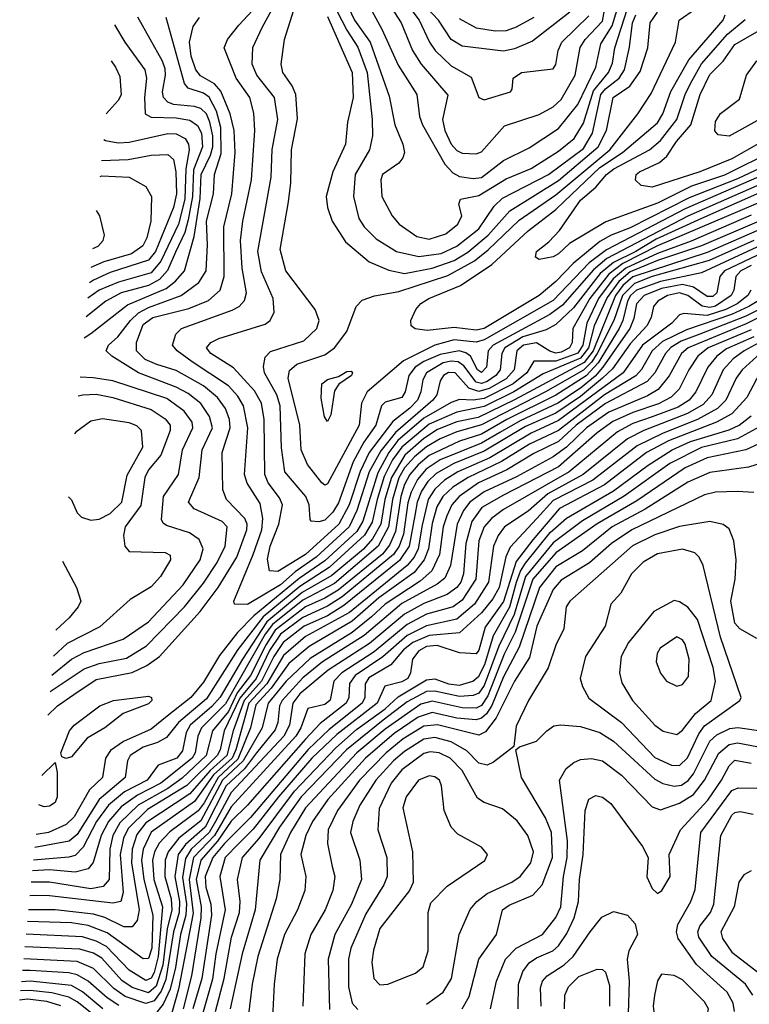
# Model space of a CAD drawing. Extents: x 997028 to 1115134, y 536408 to 618974.
# Tile 5 of 256: x 998807 to 1001458, y 547661 to 551237. Entities that reach past the tile are written whole.
import ezdxf

# ---------------------------------------------------------------- set-up
doc = ezdxf.new("R2010")
doc.units = 0

msp = doc.modelspace()

# ---------------------------------------------------------------- linework, layer by layer
at = {"layer": '0CON10XD'}
for points in [[(1000050.9, 551335), (1000122.8, 551202.8), (1000182.4, 551072.4), (1000250.3, 550965), (1000259.2, 550885), (1000270.5, 550855), (1000352.2, 550712.2), (1000380.8, 550680.8), (1000405, 550668), (1000455, 550660), (1000485, 550663.6), (1000564.6, 550725.4), (1000658, 550772), (1000765, 550842.4), (1000835, 550928.8), (1000899.8, 551065), (1000919.1, 551149.1), (1000959.7, 551215), (1000991, 551319)], [(1000175.6, 551345.6), (1000258.8, 551235), (1000295.7, 551155.7), (1000316.5, 551125), (1000375, 551069), (1000447.8, 551027.8), (1000474.6, 550955), (1000495, 550945.4), (1000590, 550975), (1000596.2, 550985), (1000600, 551025), (1000630, 551045), (1000745, 551058.6), (1000755, 551074), (1000763.8, 551125), (1000776.4, 551155), (1000875, 551250.9)], [(1000806, 551264), (1000670.6, 551159.4), (1000605, 551130.8), (1000565, 551122.2), (1000415, 551141.1), (1000374.2, 551165), (1000328.4, 551235), (1000245.2, 551325.2)], [(1001675, 550649.7), (1001125, 550415.5), (1000998.6, 550351.4), (1000947.2, 550312.8), (1000878.7, 550225), (1000817.4, 550115), (1000814.5, 550065), (1000804.4, 550045), (1000775, 550029.2), (1000755, 550026), (1000732.7, 550032.7), (1000685, 550063.3), (1000637.5, 550055), (1000613.1, 550035), (1000603.6, 549965), (1000575, 549933.2), (1000512.8, 549897.3), (1000475, 549886.2), (1000439.3, 549899.3), (1000389.3, 549955), (1000365, 549955.7), (1000346.7, 549945), (1000334.1, 549925), (1000322.1, 549875), (1000308.4, 549855), (1000171.8, 549738.2), (1000118.8, 549671.2), (1000076.9, 549595), (1000032.3, 549455), (1000003.8, 549395), (999884.2, 549285), (999808, 549232), (999755, 549184.5), (999635, 549113.2), (999586.7, 549115), (999584.4, 549125), (999654.9, 549295.1), (999686.9, 549385), (999690.4, 549425), (999680.3, 549480.3), (999633.5, 549553.5), (999623.2, 549585), (999635.5, 549755), (999620, 549835), (999599.8, 549869.8), (999565, 549907.4), (999433.8, 549995), (999379.2, 550035), (999361.4, 550055), (999374.3, 550095), (999394.4, 550115), (999578.3, 550181.7), (999604.2, 550195.8), (999623.2, 550216.8), (999630.5, 550245), (999614.9, 550334.9), (999609.4, 550435), (999617.5, 550505), (999649.3, 550655), (999661.1, 550835), (999658.1, 550898.1), (999642.7, 550955), (999593.2, 551025), (999549.4, 551135), (999562.3, 551165), (999602.5, 551217.5), (999684.9, 551305.1)], [(1001495, 550608.8), (1001285, 550515.5), (1001120, 550440), (1001045.3, 550395), (1000964.2, 550355.8), (1000915.6, 550315), (1000818.8, 550191.2), (1000755, 550130.3), (1000719.8, 550110.2), (1000635, 550085.2), (1000570.1, 550045), (1000558.5, 550025), (1000553, 549965), (1000536.8, 549945), (1000505, 549923.1), (1000485, 549916.2), (1000465, 549921.2), (1000420.3, 549980.3), (1000399.7, 549995), (1000375, 549997.4), (1000345, 549990.3), (1000285.5, 549955), (1000271.3, 549928.7), (1000264.9, 549885), (1000252.2, 549855), (1000225, 549826.1), (1000162.4, 549777.6), (1000076.9, 549665), (1000043.4, 549596.6), (1000003.8, 549475), (999967, 549405), (999845, 549295.1), (999745, 549233.5), (999715, 549235.6), (999707.5, 549277.5), (999716.6, 549325), (999748.3, 549405), (999761.3, 549475), (999750.8, 549500.8), (999710.2, 549555), (999697.6, 549585), (999694.9, 549784.9), (999685.9, 549845), (999659.6, 549889.6), (999583.2, 549973.2), (999501.5, 550025), (999485.4, 550045), (999501.8, 550065), (999530.8, 550079.2), (999698.3, 550131.7), (999716.7, 550145), (999730.8, 550175), (999727.4, 550225), (999685, 550321.1), (999672.1, 550395), (999720.7, 550665), (999724.6, 550765.4), (999745.2, 550875), (999732.2, 550955), (999668.4, 551035), (999651.9, 551075), (999654.1, 551135.9), (999688.3, 551208.3), (999731.5, 551288.5)], [(999992.4, 551302.4), (1000023.8, 551235), (1000080.6, 551155), (1000149.5, 550959.5), (1000169.6, 550855), (1000198.4, 550785), (1000204.5, 550755), (1000198.9, 550735), (1000184, 550716), (1000124.5, 550675), (1000119.6, 550655), (1000122.5, 550595), (1000160.4, 550525), (1000185.4, 550495), (1000250.2, 550450.2), (1000295, 550440.6), (1000355, 550459.4), (1000399.4, 550495), (1000413.8, 550525), (1000402.5, 550567.5), (1000408.8, 550585), (1000475, 550598.1), (1000575, 550659.2), (1000665, 550696.7), (1000765, 550759.7), (1000822, 550805), (1000855, 550861.8), (1000891.4, 550978.6), (1000946.2, 551045), (1000961.3, 551078.7), (1000969.7, 551135), (1001015, 551277.7)], [(1000146.9, 551296.9), (1000192.8, 551225), (1000234, 551125), (1000266.1, 551075), (1000362.5, 550962.5), (1000342.8, 550875), (1000351.7, 550835), (1000375, 550785.4), (1000395, 550761.9), (1000415, 550752.1), (1000465, 550749.3), (1000485, 550757.5), (1000568.7, 550851.3), (1000695, 550892.7), (1000745, 550921), (1000775, 550947.7), (1000825.2, 551035), (1000843.9, 551136.1), (1000862.2, 551165), (1000925, 551231.7), (1000940.9, 551319.1)], [(1000733.2, 550166.8), (1000526.9, 550055), (1000508.6, 550035), (1000502.5, 549975), (1000485, 549956.3), (1000470.8, 549965), (1000444.8, 550015), (1000427.5, 550027.5), (1000404, 550034), (1000335, 550021.2), (1000274.8, 549995.2), (1000243.9, 549975), (1000221.3, 549945), (1000207.8, 549885), (1000195, 549865.3), (1000135, 549847.6), (1000121.2, 549835), (1000100.6, 549765), (1000056.8, 549703.2), (1000018.5, 549631.5), (999965, 549482.7), (999945, 549448.8), (999915, 549419.3), (999894.1, 549414.1), (999866, 549416), (999861.7, 549421.7), (999858, 549475), (999846.5, 549505), (999770.2, 549595), (999758, 549682), (999753, 549835), (999740.8, 549875), (999695.7, 549955), (999692.4, 549977.6), (999698.6, 550011.4), (999717.6, 550032.4), (999839.7, 550070.3), (999886.2, 550115), (999895.4, 550145), (999880.5, 550185), (999773.4, 550325), (999752.8, 550402.8), (999783.9, 550575), (999792, 550645), (999794.4, 550765), (999816.8, 550876.8), (999810.2, 550965), (999796.4, 550996.4), (999762.9, 551045), (999756.6, 551075), (999768.6, 551165), (999802.4, 551272.4)], [(1000315.3, 550054.7), (1000201.3, 549998.7), (1000069.6, 549885), (1000048.8, 549845), (1000039.8, 549765), (999925, 549550.9), (999915, 549547.1), (999905, 549554.6), (999852.1, 549622.1), (999829.4, 549675), (999824.2, 549765), (999782.3, 549935), (999787.2, 549962.8), (999813.8, 549986.2), (999915, 550020.5), (999951.2, 550045), (999995.8, 550105), (1000028.9, 550195), (1000051.1, 550218.9), (1000095.9, 550234.1), (1000185, 550250.2), (1000362.1, 550307.9), (1000459.2, 550360.8), (1000509.3, 550400.7), (1000621.6, 550508.4), (1000755, 550601.1), (1000951.1, 550765), (1001052.6, 550895), (1001101.2, 550968.8), (1001189.5, 551155), (1001203.1, 551235), (1001263, 551277)], [(999925, 551248), (1000014.8, 551045), (1000018.5, 550955), (999997.4, 550865), (999990.5, 550785), (999944.8, 550685), (999920.6, 550595), (999925.3, 550555), (999941.6, 550505), (999990.6, 550430.6), (1000077.2, 550357.2), (1000147.7, 550327.7), (1000205, 550314.8), (1000305, 550335.1), (1000385, 550362.2), (1000435, 550392.2), (1000508.7, 550455), (1000587.5, 550542.5), (1000765, 550652.5), (1000909.2, 550775), (1000939.5, 550835), (1000963.6, 550955), (1001024.1, 550995.9), (1001061.2, 551048.8), (1001089.8, 551135), (1001097.5, 551225), (1001125, 551264.4)], [(999959.7, 551269.7), (999995, 551198.5), (1000035, 551137.7), (1000069.8, 551045), (1000088, 550875), (1000088.7, 550815), (1000077.4, 550765), (1000025.6, 550675), (1000019.8, 550595), (1000038.6, 550515), (1000058.4, 550485), (1000101.8, 550441.8), (1000175.4, 550395.4), (1000257.6, 550377.6), (1000338.5, 550388.5), (1000395, 550414.3), (1000475, 550478.1), (1000530.7, 550559.3), (1000561.1, 550588.9), (1000728.5, 550675), (1000855, 550768.9), (1000888.3, 550825), (1000918.3, 550965), (1000935, 550985.8), (1000984.8, 551025.2), (1001004.6, 551055), (1001023, 551137), (1001034.1, 551225), (1001045.7, 551255)], [(1001755, 550819.4), (1001415, 550658.7), (1001239.7, 550590.3), (1001025, 550480.6), (1000955.9, 550454.1), (1000915, 550431), (1000817.9, 550352.1), (1000755, 550286.6), (1000693.9, 550235), (1000495, 550115.9), (1000465, 550109.3), (1000385, 550119.2), (1000288, 550108), (1000244.1, 550114.1), (1000229.2, 550125), (1000227.8, 550145), (1000246.1, 550185), (1000265, 550206.6), (1000293.5, 550225), (1000408.7, 550271.3), (1000522.1, 550347.9), (1000655, 550470.7), (1000755, 550547.2), (1000785, 550577.3), (1000915, 550700.1), (1000997.3, 550755), (1001125, 550863), (1001143.9, 550895), (1001173.5, 550976.5), (1001238.9, 551091.1), (1001362.7, 551235), (1001371, 551255)], [(1001044.6, 550654.6), (1001047.3, 550675), (1001059.6, 550685), (1001131.8, 550718.1), (1001158.9, 550741.1), (1001193.5, 550795), (1001245.2, 550855), (1001279.1, 550965), (1001315, 551038.3), (1001363.2, 551086.8), (1001405, 551147.2), (1001485, 551193.4), (1001685, 551273.2)], [(998908.7, 548710.9), (998944.2, 548745), (999003.2, 548786.8), (999085, 548840.7), (999215, 548866), (999268.7, 548891.3), (999315.1, 548924.9), (999462.7, 549087.3), (999527.7, 549175), (999595.7, 549285), (999631.9, 549385), (999633.1, 549405), (999625.4, 549425.4), (999558.2, 549495), (999545, 549530), (999542.8, 549665), (999572, 549755), (999569.2, 549785), (999554.8, 549825), (999525.6, 549865), (999475, 549907.3), (999375, 549963.2), (999305, 549984.5), (999262.9, 550002.9), (999231.5, 550035), (999230.6, 550065), (999255, 550129.6), (999290, 550155), (999421.3, 550188.7), (999492.2, 550217.8), (999534.7, 550255), (999549.8, 550305), (999548.2, 550485), (999577.7, 550605), (999589.5, 550755), (999585.9, 550835), (999571.2, 550895), (999537.8, 550977.8), (999514.1, 551004.1), (999463.3, 551033.3), (999446.7, 551055), (999430.1, 551105), (999424.3, 551155), (999437.3, 551212.7), (999460.4, 551245)], [(998917.2, 548797.1), (999040.7, 548879.3), (999095, 548899.6), (999195, 548918.1), (999267.4, 548962.6), (999405.5, 549105), (999475, 549190.9), (999524.7, 549265.3), (999553.7, 549325), (999560.5, 549395), (999542.3, 549415), (999440.4, 549460.4), (999420.3, 549485), (999459.4, 549575), (999470, 549675), (999507.2, 549755), (999496.3, 549796.3), (999465, 549843.8), (999419.3, 549879.3), (999375, 549902.9), (999238.8, 549955), (999141.8, 550015), (999120.4, 550035), (999129.6, 550055), (999163.1, 550085), (999208.7, 550145), (999237.8, 550172.2), (999275, 550191.7), (999393.5, 550235), (999457.3, 550282.7), (999484.8, 550325), (999488.9, 550418.9), (999485.7, 550505), (999511.2, 550605), (999514.8, 550675), (999539, 550751), (999537.2, 550845), (999521.9, 550905), (999495.1, 550955.1), (999475, 550969.9), (999418.5, 550988.5), (999405, 551005.6), (999338.6, 551245)], [(999040.4, 550081.8), (999065, 550097.1), (999198.6, 550201.4), (999339.1, 550260.9), (999372.6, 550287.4), (999405.2, 550325), (999440.1, 550449.9), (999462.1, 550587.9), (999465.6, 550675), (999499.6, 550745), (999507.9, 550775), (999508.1, 550815), (999498.2, 550865), (999485, 550895.2), (999465.1, 550915.1), (999442.3, 550922.3), (999365, 550928.8), (999345, 550937.7), (999329.2, 550955), (999325.4, 550975), (999336.8, 551035), (999335, 551058.6), (999325, 551086.7), (999236, 551246)], [(999150.9, 551218.8), (999188.8, 551155), (999261.4, 551055), (999267, 551025), (999260.2, 550955), (999262.2, 550895), (999285, 550882.5), (999375, 550880.1), (999425, 550871.6), (999452.6, 550852.6), (999467.6, 550825), (999471.5, 550775), (999438.8, 550691.2), (999434.2, 550595), (999419.4, 550510.6), (999406.4, 550463.6), (999372.7, 550392.7), (999344.3, 550325.7), (999315, 550293.7), (999275, 550271.7), (999175.4, 550244.6), (999120.2, 550215), (999048, 550158.3)], [(1000675.3, 551244.7), (1000610.7, 551209.3), (1000575, 551197), (1000535, 551195.2), (1000466.4, 551206.4), (1000405, 551240.2)], [(1001367.4, 550672.6), (1001247.6, 550632.4), (1001125, 550571.2), (1000937.2, 550502.8), (1000805, 550423.8), (1000765, 550386.8), (1000745, 550376.2), (1000695, 550366), (1000681.2, 550375), (1000684.4, 550395), (1000729.3, 550430.7), (1000768, 550472), (1000845, 550582), (1000900.6, 550629.4), (1000939.7, 550675), (1000966, 550695), (1001095.5, 550764.5), (1001135, 550797.7), (1001194.5, 550875), (1001224.9, 550965), (1001245, 551005.8), (1001285, 551077.2), (1001378.8, 551185), (1001442.7, 551237.3)], [(999138.6, 551087.5), (999154.7, 551065), (999170.9, 551030.9), (999175.9, 550964.1), (999165, 550943.4), (999120.6, 550895.2)], [(1001520.5, 550889.5), (1001385, 550814.5), (1001345, 550818.8), (1001332.9, 550832.9), (1001335, 550866.7), (1001354, 550896), (1001422.2, 550947.8), (1001448.5, 551035), (1001485, 551087.3)], [(1002855, 550925.6), (1002595, 550943.7), (1002515, 550940.6), (1002375, 550915.5), (1002132.4, 550902.4), (1002055, 550911.4), (1001945.3, 550945.3), (1001845, 550941.7), (1001748.2, 550911.8), (1001492.3, 550787.7), (1001395, 550731.2), (1001278.8, 550685), (1001105, 550629.3), (1001065.4, 550635.4), (1001044.6, 550654.6)], [(1002855, 550892.7), (1002615, 550907.8), (1002515, 550904), (1002375, 550875.9), (1002235, 550875.9), (1002065.5, 550865.5), (1002035, 550869.5), (1001955, 550903.1), (1001885, 550903), (1001825, 550889.1), (1001728.9, 550851.1), (1001367.4, 550672.6)], [(999111.8, 550802.3), (999118.1, 550798.1), (999165, 550789.3), (999205, 550792.5), (999345, 550824.2), (999375, 550822.5), (999407.6, 550805), (999419.5, 550785), (999422, 550765), (999410.7, 550695), (999406.6, 550585), (999383.5, 550495), (999319.6, 550360.4), (999285, 550317.7), (999165.7, 550284.3), (999095.4, 550254.6), (999054.7, 550225.9)], [(1002868.1, 550738.1), (1002818.3, 550808.3), (1002788.9, 550828.9), (1002745, 550837.3), (1002635, 550839.7), (1002515, 550833.6), (1002385, 550800.7), (1002205, 550809.4), (1002042.1, 550792.1), (1001955, 550815.3), (1001895, 550817.3), (1001835, 550807.5), (1001751.6, 550778.4), (1001225, 550550.4), (1000938.6, 550401.4), (1000875.6, 550354.4), (1000745, 550217.1), (1000495, 550074.1), (1000465, 550066.5), (1000385, 550074.1), (1000315.3, 550054.7)], [(1002827.1, 550727.1), (1002790.9, 550785), (1002775, 550796.4), (1002745, 550804.5), (1002525, 550801.5), (1002385, 550765.8), (1002205, 550777.5), (1002035, 550759), (1001925, 550771.3), (1001845, 550768.1), (1001755, 550742.7), (1001485, 550633.2), (1001235, 550523.5), (1000940.5, 550369.5), (1000891.5, 550328.5), (1000779.7, 550200.3), (1000733.2, 550166.8)], [(999104.3, 550726), (999201.1, 550728.9), (999285, 550745.2), (999345, 550747.6), (999365, 550728.9), (999374.2, 550684.2), (999375.9, 550605), (999365.3, 550555), (999300.2, 550395), (999275, 550363.5), (999135, 550318.4), (999075, 550291.1), (999060.2, 550281.6)], [(999098.5, 550668), (999105, 550669.5), (999205, 550664.7), (999265, 550630.9), (999285.3, 550595), (999283, 550505), (999268.3, 550445), (999254.5, 550415.5), (999213, 550387), (999112.6, 550357.4), (999065.7, 550336.9)], [(999072.6, 550406.3), (999091.4, 550415), (999110, 550435), (999114.3, 550455), (999098, 550525), (999086.3, 550544.2)], [(1001485, 550501.8), (1001285, 550415.6), (1001125, 550362.2), (1001025, 550321.7), (1000983.7, 550286.3), (1000941.5, 550228.5), (1000894.8, 550125), (1000873.9, 550045), (1000845, 550007.7), (1000709.6, 549950.4), (1000602.7, 549885), (1000495, 549832.2), (1000395, 549812.1), (1000295, 549767.9), (1000195, 549684.1), (1000161.9, 549638.1), (1000131.7, 549578.3), (1000105.2, 549495), (1000087.6, 549412.4), (1000059.9, 549365), (999931.8, 549248.2), (999825, 549178.6), (999691.8, 549068.2), (999599.7, 548950.3), (999485, 548770.6), (999383.4, 548685), (999339.7, 548630.3), (999307.3, 548612.7), (999255, 548594.9), (999208.6, 548565), (999198.3, 548545), (999190.4, 548485), (999095.1, 548404.9), (999015, 548278.4), (998986.7, 548253.3), (998861.3, 548231)], [(1001465, 550526.6), (1001247, 550433), (1001125, 550388.5), (1001009.2, 550335), (1000963.5, 550296.5), (1000910.2, 550225), (1000867.7, 550135), (1000853.5, 550055), (1000835, 550026.4), (1000755, 549996.5), (1000675, 549997.5), (1000649.4, 549955), (1000600.5, 549915), (1000495, 549861.6), (1000455.2, 549855.2), (1000405, 549857.5), (1000375, 549846.6), (1000275, 549789.9), (1000181.4, 549708.6), (1000147.7, 549665), (1000108, 549592), (1000054, 549416), (1000031.4, 549378.6), (999915, 549272.1), (999822.7, 549207.3), (999657.5, 549072.5), (999597.8, 549012.2), (999532.2, 548927.8), (999475, 548830.9), (999428.8, 548775), (999342.7, 548707.3), (999285, 548660.6), (999183.7, 548616.3), (999136.8, 548583.2), (999118.1, 548555), (999107.7, 548485), (999059.9, 548440.1), (999005, 548341.7), (998975.6, 548314.4), (998911.4, 548285), (998865.9, 548277.7)], [(1001485, 550470.1), (1001305, 550391), (1001035, 550303), (1000998.7, 550271.3), (1000972, 550235), (1000890.2, 550035), (1000857.4, 549992.6), (1000605, 549856.8), (1000472.6, 549792.6), (1000395, 549776.8), (1000325, 549748.4), (1000275, 549716.4), (1000205.7, 549655), (1000157.9, 549575), (1000133.7, 549495), (1000118.9, 549405), (1000088.8, 549351.2), (1000055.5, 549314.5), (999941.3, 549218.7), (999833.6, 549156.4), (999705, 549050), (999616.2, 548915), (999535, 548776.4), (999505, 548742.8), (999426.6, 548675), (999411.7, 548648.3), (999406.2, 548623.8), (999398.7, 548581.3), (999377.9, 548555), (999310.2, 548529.8), (999270, 548475), (999187.6, 548432.4), (999129.7, 548385), (999085.7, 548325), (999037.5, 548232.5), (999007.7, 548202.3), (998985, 548195.4), (998856.7, 548185.2)], [(1001475, 550435.4), (1001312.6, 550362.6), (1001105.7, 550304.3), (1001041, 550279), (1000997.9, 550235), (1000965.6, 550145), (1000905.6, 550025), (1000885, 549993.4), (1000855, 549964.4), (1000717, 549885), (1000485, 549765.4), (1000395, 549740.6), (1000334.7, 549715.3), (1000285, 549686.1), (1000241, 549649), (1000205, 549609.9), (1000185, 549573.8), (1000161.1, 549495), (1000146.7, 549395), (1000109.3, 549325), (999950.2, 549189.8), (999835, 549128.8), (999725, 549040.8), (999698.5, 549005), (999555, 548752.4), (999467, 548665), (999453.7, 548635), (999444.9, 548575), (999433, 548555), (999320.1, 548465), (999235, 548420.9), (999175, 548378.9), (999128.9, 548325), (999103, 548275), (999073.7, 548176.3), (999055, 548152.9), (999008.3, 548141.7), (998915, 548150.1), (998852.9, 548146.7)], [(1001485, 550410.5), (1001285, 550317.6), (1001135, 550286.4), (1001048.3, 550255), (1001026.4, 550235), (1001015.8, 550215), (1000998.9, 550145), (1000984.7, 550115), (1000908.7, 549991.3), (1000865, 549944), (1000755, 549873), (1000576.9, 549785), (1000485, 549732.4), (1000405, 549706), (1000295, 549653.9), (1000255, 549620.6), (1000224.2, 549585), (1000205, 549549), (1000191.4, 549505), (1000171.9, 549378.1), (1000150.8, 549329.2), (1000125, 549296.2), (999964.5, 549165.5), (999915, 549135.7), (999845, 549104.8), (999735, 549019.5), (999702.1, 548967.9), (999645.5, 548855), (999597.5, 548792.5), (999565, 548725.3), (999506.7, 548655), (999483.8, 548565), (999397.5, 548482.5), (999345, 548444.9), (999237.1, 548385), (999170.2, 548320.2), (999145.3, 548275), (999134.3, 548225), (999131.6, 548115), (999110.4, 548089.6), (999065, 548081.2), (998915.1, 548105.1), (998848.8, 548105.1)], [(1001508.6, 550391.4), (1001367.5, 550325), (1001350.9, 550305), (1001340.6, 550245), (1001325, 550231.4), (1001305, 550231.2), (1001255.9, 550265.9), (1001214.8, 550274.8), (1001139.2, 550260.8), (1001076.3, 550235), (1001047.9, 550205), (1001038.2, 550151.8), (1001023.5, 550115), (1000926.3, 549975), (1000897.4, 549942.6), (1000845, 549898.6), (1000761.9, 549845), (1000625, 549780.2), (1000551.9, 549738.1), (1000485, 549698.6), (1000335, 549639.1), (1000283.9, 549605), (1000252.2, 549567.8), (1000228.8, 549521.2), (1000217.1, 549482.9), (1000200.9, 549369.1), (1000185.6, 549325), (1000165.1, 549295), (999979, 549141), (999925, 549107.7), (999835, 549066), (999754.4, 549005), (999715, 548946), (999666.2, 548845), (999607.2, 548772.8), (999550, 548655), (999535.7, 548585.7), (999523.9, 548565), (999413.5, 548456.5), (999270.6, 548369.4), (999200.5, 548299.5), (999184.3, 548265), (999172.1, 548205), (999182.8, 548067.2), (999174.4, 548035), (999145, 548029), (998915, 548055.4), (998855, 548056.6), (998843.9, 548055.4)], [(1001464.3, 550344.3), (1001427.3, 550325), (1001408.8, 550305), (1001402.4, 550255), (1001392.2, 550235), (1001335, 550196.8), (1001315, 550192.1), (1001286.5, 550196.5), (1001235, 550235.3), (1001205, 550245.6), (1001160.3, 550235), (1001125.2, 550215), (1001109.6, 550195), (1001101.5, 550155), (1001085.8, 550125), (1001025, 550060.3), (1000960.6, 549969.4), (1000925, 549935), (1000845, 549868.3), (1000755, 549808.5), (1000645, 549759.3), (1000495, 549669.8), (1000384.7, 549625.3), (1000320.5, 549589.5), (1000289.6, 549560.4), (1000266.8, 549525), (1000250.8, 549485), (1000242.9, 549437.1), (1000222.1, 549325), (1000187.1, 549272.9), (999985, 549109.1), (999925, 549072.6), (999840.6, 549035), (999764.7, 548975), (999730.1, 548925), (999685.1, 548835), (999622.8, 548765), (999582.7, 548655), (999559.3, 548565), (999499.1, 548510.9), (999425, 548425.5), (999265, 548320), (999232.4, 548277.6), (999215.3, 548225), (999212.6, 548175), (999241, 548005), (999233.8, 547966.2), (999215, 547942.6), (999185, 547942.3), (999116.6, 547976.6), (999075, 547988.8), (998935.9, 548004.1), (998838.9, 548004.5)], [(1001555.5, 550254.5), (1001456.7, 550195), (1001393.4, 550166.6), (1001229.4, 550110.6), (1001142.2, 550067.8), (1001105.1, 550035), (1001066.2, 549966.2), (1001046, 549944), (1000931.4, 549875), (1000764.5, 549745.5), (1000659.1, 549695), (1000557.6, 549632.4), (1000436.3, 549575), (1000380.6, 549539.4), (1000344.3, 549505), (1000322, 549468), (1000305, 549407.5), (1000292.7, 549315), (1000276.7, 549275), (1000239.9, 549230.1), (1000176.3, 549183.7), (1000112.3, 549137.7), (1000015, 549052.3), (999858.9, 548961.1), (999785, 548898.9), (999720.5, 548809.5), (999665, 548749.5), (999645.5, 548665), (999598.8, 548551.2), (999527.3, 548485), (999477.1, 548392.9), (999455, 548364.2), (999351.7, 548288.3), (999313.7, 548246.3), (999296.3, 548215), (999289.8, 548185), (999294.5, 548115), (999325.1, 548015), (999316.1, 547903.9), (999310, 547835), (999295, 547776.5), (999285, 547756.8), (999265, 547748.3), (999205, 547785.5), (999121.5, 547871.5), (999085, 547891.1), (999035, 547906.3), (998830.2, 547916.2)], [(1001463.6, 550255), (1001453, 550235), (1001414.3, 550205.6), (1001373.3, 550185), (1001305, 550162.8), (1001220.1, 550169.9), (1001205, 550165.6), (1001176.7, 550135), (1001069.9, 550055), (1000999.9, 549955), (1000765, 549781.7), (1000665, 549735.3), (1000515, 549646), (1000399.4, 549595), (1000350, 549565), (1000315, 549532.4), (1000290.9, 549495), (1000269, 549401), (1000254.5, 549315), (1000240, 549285), (1000214.9, 549255.1), (1000005, 549084.5), (999845, 548996.8), (999765, 548928.6), (999704.2, 548825.8), (999639.2, 548755), (999592.5, 548585), (999578.2, 548555), (999511.1, 548495), (999442.4, 548397.6), (999285, 548286.4), (999255.7, 548225), (999249.4, 548185), (999257.4, 548115), (999290.8, 547985), (999286.9, 547865), (999275, 547827.9), (999255, 547826.7), (999125, 547920.5), (999055, 547947.4), (998995, 547957.1), (998834.7, 547961.9)], [(1001575, 550225.6), (1001445, 550160.7), (1001278.4, 550095), (1001210.9, 550069.1), (1001173.4, 550046.6), (1001153.4, 550025), (1001115.3, 549954.7), (1001086.7, 549923.3), (1000935, 549842.9), (1000828.7, 549765), (1000765, 549705.7), (1000675, 549662.1), (1000577.3, 549602.7), (1000474, 549555), (1000403.9, 549506.1), (1000376.5, 549475), (1000358.3, 549435), (1000346.1, 549395), (1000331.8, 549295), (1000303.9, 549236.1), (1000262.1, 549197.9), (1000135.1, 549115), (1000085, 549068.8), (1000015, 549011.8), (999862.2, 548917.8), (999775, 548835.1), (999709.8, 548755), (999688.1, 548665), (999618.7, 548545), (999543.7, 548475), (999465, 548327.9), (999385.3, 548264.7), (999346.5, 548215), (999335.8, 548185), (999333.9, 548125), (999356.7, 548045), (999359.7, 548005), (999342.9, 547935), (999326.7, 547803.3), (999302.3, 547727.7), (999275, 547703), (999215, 547721.9), (999178.2, 547748.2), (999105, 547829.4), (999075, 547847.1), (999025, 547861.7), (998825.6, 547870.1)], [(1001565, 550191.5), (1001447, 550133), (1001235.5, 550045), (1001212.3, 550025), (1001166.9, 549943.1), (1001126.5, 549893.5), (1001088.4, 549871.6), (1000948, 549812), (1000866.3, 549755), (1000793.2, 549685), (1000745, 549649.8), (1000612.5, 549577.5), (1000495, 549522.4), (1000442.2, 549485), (1000419.3, 549455), (1000396.1, 549405), (1000371.7, 549255), (1000351.3, 549208.7), (1000323.3, 549186.7), (1000195, 549116.6), (1000058.7, 549001.3), (999907.3, 548905), (999835, 548846.9), (999760.5, 548765), (999751.3, 548745), (999744.2, 548685), (999735, 548657.7), (999667.8, 548575), (999623.3, 548516.7), (999557.1, 548455), (999481.2, 548305), (999408.7, 548241.3), (999382.2, 548205), (999370.2, 548125), (999387.8, 548035), (999386.5, 547995), (999365.5, 547924.5), (999338.1, 547751.9), (999321.3, 547708.7), (999295, 547673.6), (999265, 547663.9), (999190.1, 547690.1), (999149.3, 547719.3), (999075, 547791.7), (999015, 547816.8), (998821.3, 547826.2)], [(1001465, 550111.3), (1001309.1, 550045), (1001271.2, 550015), (1001237.9, 549965), (1001202.7, 549895), (1001174, 549866), (1001128.5, 549841.5), (1001035, 549811.1), (1000962.3, 549777.7), (1000905, 549736.7), (1000765, 549612.8), (1000565, 549510.2), (1000486, 549465), (1000450.1, 549415), (1000428.2, 549335), (1000419.5, 549225), (1000409.2, 549195), (1000395, 549175.6), (1000360, 549150), (1000275, 549117.1), (1000205, 549078.1), (1000077.9, 548972.1), (999927.7, 548875), (999825, 548788.4), (999799.7, 548755), (999787.1, 548675), (999766.8, 548635), (999575, 548430.8), (999517.7, 548325), (999494.9, 548285), (999429.5, 548225), (999408.7, 548191.3), (999398.2, 548121.8), (999413.3, 548026.7), (999410.6, 547985), (999390.7, 547915), (999372.4, 547795), (999353.1, 547716.9), (999328.1, 547661.9), (999295, 547620.3)], [(1001585.9, 550114.1), (1001439.4, 550035), (1001399.3, 550005), (1001362.7, 549965), (1001321.4, 549875), (1001290.2, 549839.8), (1001233.3, 549806.7), (1001074.8, 549745.2), (1001016, 549715), (1000854.3, 549585.7), (1000726.5, 549515), (1000655, 549452.6), (1000568.7, 549395), (1000546, 549364), (1000528.4, 549325), (1000510.6, 549195), (1000459.4, 549115), (1000395, 549060.1), (1000285, 549035.3), (1000215, 549000.9), (1000126.7, 548923.3), (1000025.8, 548855), (1000005, 548826.4), (1000002.4, 548775), (999992.9, 548755), (999898.7, 548681.3), (999845, 548623.7), (999635, 548384), (999575, 548325.9), (999526, 548254), (999464.3, 548185), (999448.4, 548115), (999465.5, 548015), (999464.6, 547975), (999431.3, 547765), (999401.1, 547645)], [(1001475, 550084.8), (1001375, 550041.8), (1001340, 550015), (1001307, 549975), (1001263.5, 549885), (1001239.1, 549855), (1001199.8, 549830.2), (1001104.9, 549795.1), (1001035, 549770.7), (1000979.4, 549740.6), (1000803.9, 549595), (1000565, 549457.8), (1000521.6, 549425), (1000494.5, 549395), (1000475.7, 549345), (1000464.1, 549205), (1000415, 549129.2), (1000382.4, 549105), (1000285, 549077.9), (1000215, 549040.7), (1000095, 548941.7), (999977, 548865), (999948.5, 548835), (999935, 548765.5), (999915, 548750.7), (999854.1, 548735.9), (999828.1, 548665), (999809.9, 548635), (999575, 548378.1), (999514.1, 548275), (999438.6, 548195), (999423, 548115), (999437.6, 547992.4), (999384, 547716), (999348.8, 547591.2)], [(1001511.7, 550038.3), (1001432, 549965), (1001410, 549935), (1001372.6, 549855), (1001342.6, 549825), (1001269.4, 549785), (1001144.7, 549735.3), (1001050.1, 549689.9), (1000889.8, 549565), (1000745, 549490.7), (1000685.6, 549425), (1000588.6, 549321.4), (1000573.7, 549286.3), (1000549, 549175), (1000526.3, 549133.7), (1000485, 549082.5), (1000405, 549010), (1000295, 549000.7), (1000235.5, 548975), (1000201.2, 548948.8), (1000155.7, 548894.3), (1000075, 548846.8), (1000062.6, 548825), (1000060.3, 548775), (1000051.1, 548755), (999930.7, 548659.3), (999855, 548587), (999645, 548340.3), (999550.6, 548245), (999508.4, 548195), (999480.2, 548125), (999483.2, 548086.8), (999501.8, 548025), (999503.6, 547985), (999468.3, 547755), (999435.8, 547645)], [(1001507.1, 549975), (1001449.6, 549865), (1001394.2, 549805.8), (1001339.2, 549775), (1001165, 549707.3), (1001084.4, 549665), (1000931.7, 549548.3), (1000767.9, 549462.1), (1000672, 549348.1), (1000611, 549269), (1000565, 549124.1), (1000498.6, 549031.4), (1000475, 548947.3), (1000465, 548934.7), (1000405, 548938.1), (1000324, 548964), (1000285, 548960.2), (1000257.6, 548945), (1000234.2, 548915), (1000227.4, 548865), (1000217, 548845), (1000195, 548832.1), (1000133.8, 548816.2), (1000105.7, 548755), (999959.3, 548640.7), (999868.8, 548555), (999747.4, 548415), (999655, 548296.9), (999602.6, 548245), (999553.7, 548195), (999533.4, 548125), (999553.6, 548005), (999519.6, 547845), (999507.7, 547752.3), (999471.3, 547625)], [(998922.8, 548856.3), (998995, 548914.8), (999041.4, 548938.6), (999182.8, 548987.2), (999275, 549050), (999401, 549185), (999462, 549275), (999473.9, 549315), (999459.2, 549349.2), (999423.4, 549373.4), (999340.2, 549400.2), (999328.1, 549408.1), (999321.8, 549421.8), (999329.8, 549505), (999383.3, 549585), (999397.7, 549675), (999435.6, 549755), (999433.1, 549775), (999404.3, 549815), (999340.9, 549860.8), (999145, 549926.1), (999073.3, 549936.7), (999026.3, 549939)], [(999925, 549777.5), (999914.5, 549795), (999902.8, 549862.8), (999904.2, 549915), (999925, 549930.8), (999965, 549941.2), (999995, 549960), (1000010.7, 549960.7), (1000016, 549955), (1000012, 549945), (999966.9, 549913.1), (999950.5, 549889.5), (999937.4, 549802.6), (999925, 549777.5)], [(999019.6, 549871.5), (999035.8, 549874.2), (999085, 549876.7), (999145, 549864.8), (999285, 549821.5), (999335, 549787.5), (999353.8, 549765), (999353.9, 549745), (999319.2, 549655), (999275, 549601.8), (999260.8, 549575), (999247.2, 549472.8), (999189.4, 549395), (999183.9, 549363.9), (999188.6, 549325), (999205, 549306), (999335, 549301.9), (999352.9, 549292.9), (999354.3, 549275), (999318.8, 549215), (999285, 549177.9), (999208.1, 549131.9), (999098, 549032), (998978.7, 548971.3), (998929.3, 548925.5)], [(998983.7, 549504.8), (998995, 549493.3), (999015.6, 549445.6), (999030.9, 549430.9), (999065, 549419.2), (999095, 549423.7), (999135, 549443.5), (999178.1, 549485), (999197.5, 549582.5), (999254.3, 549685), (999249.6, 549745), (999232.3, 549762.3), (999205, 549773.3), (999107.4, 549787.4), (999065, 549778.7), (999010.4, 549739.6), (999005.8, 549732.5)], [(999518.3, 547635), (999549.2, 547755), (999576.8, 547905), (999605.4, 547995), (999608, 548035), (999598.3, 548115), (999616.2, 548195), (999676.9, 548263.1), (999804.7, 548435.3), (999955, 548593.1), (1000031.2, 548658.8), (1000135, 548734.9), (1000181.8, 548778.2), (1000285, 548840), (1000315, 548843.4), (1000365.5, 548825), (1000405, 548820.7), (1000453.9, 548835), (1000475, 548852.6), (1000496.4, 548895), (1000529.1, 549000.9), (1000587.3, 549105), (1000612.6, 549195), (1000626.2, 549233.8), (1000645, 549263.8), (1000735, 549374.4), (1000793.4, 549426.6), (1000964.5, 549525.5), (1001090.3, 549619.7), (1001177.2, 549675), (1001245, 549704.7), (1001385, 549747.9), (1001421, 549765), (1001465, 549798.3)], [(1001495, 549758.1), (1001415.3, 549714.8), (1001285, 549683.3), (1001169.6, 549625), (1001003.4, 549506.6), (1000852.3, 549417.7), (1000745, 549337.7), (1000645.2, 549214.8), (1000603.2, 549076.8), (1000547.9, 548962.1), (1000495, 548819.5), (1000475, 548790.9), (1000455, 548782.6), (1000405, 548779.4), (1000315, 548799), (1000285, 548797.7), (1000215, 548759.5), (1000127.2, 548692.8), (999993.7, 548585), (999830, 548415), (999751.2, 548305), (999679.7, 548185), (999662.8, 548005), (999614.9, 547845.1), (999571.1, 547645)], [(1001506.6, 549703.4), (1001445.3, 549674.7), (1001305, 549646.1), (1001225, 549609.2), (1001049.7, 549490.3), (1000905, 549406.7), (1000755, 549300.5), (1000671.5, 549205), (1000606.9, 549013.1), (1000567.4, 548932.6), (1000508.1, 548781.9), (1000485, 548746.6), (1000465, 548737.1), (1000415, 548737.5), (1000305, 548762), (1000265, 548751.2), (1000135, 548661.1), (1000032.3, 548575), (999845.7, 548375), (999790.4, 548285), (999754.5, 548205), (999751.7, 548115), (999739, 548045), (999672.5, 547835), (999651.7, 547735), (999628.5, 547545)], [(1001505, 549628), (1001455, 549612.6), (1001315, 549593), (1001235, 549558.1), (1001080.1, 549459.9), (1000960, 549395), (1000851.5, 549308.5), (1000755, 549249.7), (1000695.6, 549175), (1000622.2, 548957.8), (1000565, 548850.8), (1000523, 548747), (1000503.5, 548716.5), (1000485, 548700), (1000465, 548694.4), (1000395, 548700.4), (1000305, 548720.9), (1000255, 548704.1), (1000167.9, 548645), (1000062.8, 548555), (999926.4, 548405), (999871, 548325), (999845.9, 548275), (999828.5, 548205), (999846.7, 548125), (999842.6, 548075), (999816.2, 548005), (999769.3, 547915), (999742.8, 547825), (999732, 547735), (999723.5, 547565)], [(1001475, 549519.7), (1001415, 549523.8), (1001335, 549521.1), (1001295, 549511.3), (1001031, 549385), (1000957.2, 549335), (1000877.5, 549265), (1000775, 549202), (1000745, 549167.7), (1000686.2, 549035), (1000659.3, 548920.7), (1000604.3, 548835), (1000538.7, 548701.3), (1000499.4, 548650.6), (1000475, 548638.7), (1000325, 548676.2), (1000275, 548671.7), (1000200.3, 548625), (1000138.1, 548575), (1000041.7, 548475), (999961.4, 548365), (999927.6, 548295), (999924.8, 548245), (999942.3, 548162.3), (999952.3, 548125), (999944.8, 548075), (999916.6, 548005), (999864.3, 547915), (999842.4, 547845), (999835.2, 547655)], [(1001485, 548990), (1001424.3, 549025), (1001405.4, 549045), (1001391, 549125), (1001407.2, 549205), (1001410.9, 549275), (1001401.5, 549345), (1001385, 549388.6), (1001363.3, 549403.3), (1001315, 549414.7), (1001205, 549396.3), (1001115, 549365.8), (1001033.7, 549326.3), (1000805.4, 549125), (1000793.1, 549105), (1000784.6, 549025), (1000754.8, 548965.2), (1000726.8, 548883.2), (1000655.4, 548765), (1000610.9, 548670.9), (1000602.5, 548597.5), (1000528.8, 548541.2), (1000505, 548530.3), (1000475, 548537.4), (1000431.4, 548581.4), (1000374.1, 548614.1), (1000315, 548630.7), (1000275, 548624.6), (1000205, 548580), (1000164.9, 548545), (1000101.3, 548475), (1000043.1, 548385), (1000016.9, 548325), (1000008.9, 548285), (1000042.5, 548185), (1000049, 548115), (1000012, 548025), (999951.6, 547915), (999927.6, 547825), (999932.5, 547642.5)], [(1001205, 548529.2), (1001233.1, 548556.9), (1001275, 548643.8), (1001295, 548672.2), (1001424.2, 548765), (1001428.8, 548775), (1001353.7, 548995), (1001290.6, 549255), (1001276.2, 549285), (1001260.4, 549300.4), (1001215, 549314.3), (1001125, 549297.4), (1001072.8, 549267.2), (1001030, 549225), (1000990.9, 549155), (1000954.4, 549115), (1000934.7, 549035), (1000863.3, 548925), (1000843.9, 548845), (1000852.1, 548815), (1000875, 548773.3), (1000994.2, 548685), (1001115, 548557.4), (1001175, 548530), (1001205, 548529.2)], [(998961.7, 549270.9), (999012.7, 549175), (999028.2, 549125), (999019.6, 549105), (998986.1, 549065), (998938.1, 549019.5)], [(1001195, 548641.1), (1001215, 548656.8), (1001263, 548717), (1001319, 548765), (1001335.8, 548835), (1001326.5, 548885), (1001269.4, 549059.4), (1001235, 549104.1), (1001205, 549123.5), (1001185, 549128), (1001111.7, 549088.3), (1001019.3, 548975), (1000992.8, 548925), (1000986.7, 548865), (1000995, 548828.6), (1001033.3, 548765), (1001115, 548674.6), (1001145, 548653.3), (1001195, 548641.1)], [(1001195, 548816.7), (1001215, 548822.5), (1001237.6, 548852.4), (1001239.7, 548915), (1001225, 548969.4), (1001215, 548985.5), (1001195, 548996.2), (1001134.5, 548955), (1001122.9, 548935), (1001120, 548905), (1001135, 548863.8), (1001157.5, 548835), (1001195, 548816.7)], [(998975, 548554), (998960, 548560), (998956.7, 548575), (998987.5, 548655), (999005, 548675.5), (999097.5, 548745), (999147.5, 548765), (999275, 548780.8), (999285.6, 548775.6), (999287.1, 548765), (999275, 548752.2), (999182.6, 548717.4), (999115.7, 548665), (999051.7, 548628.3), (998995, 548560), (998975, 548554)], [(1000414.1, 547645), (1000439.8, 547690.2), (1000475.7, 547825), (1000539.5, 547915), (1000561.1, 548005), (1000585, 548021.8), (1000671.8, 548058.2), (1000704.8, 548095), (1000743.2, 548195), (1000739.1, 548285), (1000718, 548338), (1000630, 548485), (1000610, 548585), (1000623.3, 548596.7), (1000685, 548616.7), (1000722.9, 548655), (1000747.7, 548672.3), (1000773.8, 548676.2), (1000845, 548670.8), (1000915, 548648.6), (1000965, 548616.6), (1001115, 548478.9), (1001143.3, 548463.3), (1001185, 548453.2), (1001212.3, 548457.7), (1001236.1, 548473.9), (1001255, 548498.6), (1001315, 548616.5), (1001340.3, 548639.7), (1001387.2, 548662.8), (1001416.7, 548666.7), (1001525, 548651.3)], [(1000517.4, 547645), (1000539.8, 547745), (1000571.9, 547825), (1000610.3, 547865), (1000706.7, 547915), (1000755, 547976.7), (1000773.8, 548015), (1000783, 548125), (1000796.1, 548195), (1000797.5, 548255), (1000768.3, 548475), (1000792.4, 548517.6), (1000819.9, 548540.1), (1000845, 548550.8), (1000885, 548553.8), (1000925, 548545.2), (1000994.1, 548494.1), (1001105, 548378), (1001135, 548367.8), (1001205, 548391.9), (1001255, 548423.2), (1001295.7, 548475), (1001346.9, 548573.1), (1001384.9, 548605.1), (1001415, 548611.3), (1001485, 548597.7)], [(1000285, 547661.4), (1000345.9, 547705), (1000376.2, 547755), (1000403.2, 547915), (1000444.3, 548005.7), (1000468.2, 548035), (1000505.9, 548064.1), (1000595.1, 548104.9), (1000625.4, 548125), (1000664.2, 548175), (1000673.3, 548215), (1000652.9, 548275), (1000615, 548327.7), (1000561.8, 548371.8), (1000495, 548394.6), (1000470.2, 548410.2), (1000415, 548510.8), (1000370.8, 548555), (1000331.1, 548575), (1000298.4, 548578.4), (1000275, 548572.5), (1000195, 548512.3), (1000156.8, 548465), (1000112.7, 548372.7), (1000107.9, 548295), (1000141.1, 548195), (1000141.9, 548125), (1000129.8, 548095), (1000065, 547990), (1000010.2, 547865), (1000001.1, 547825), (1000001.6, 547725), (1000014.7, 547665), (1000035, 547642.5)], [(998887.1, 548492.6), (998935, 548540), (998942.9, 548502.9), (998942.7, 548415), (998935.2, 548394.8), (998915, 548380.4), (998895, 548378.5), (998876.6, 548385.5)], [(1000618.1, 547645), (1000618.8, 547735), (1000635, 547780.4), (1000658.4, 547811.6), (1000685, 547830.2), (1000744, 547856), (1000765, 547874.2), (1000795, 547919.1), (1000821.3, 547975), (1000837.8, 548035), (1000840.6, 548115), (1000854.8, 548205), (1000862.1, 548365), (1000875, 548406.2), (1000900.6, 548419.4), (1000925, 548413.3), (1000955, 548390.5), (1001069.4, 548235), (1001090.6, 548195), (1001085.9, 548124.1), (1001105, 548082.5), (1001125, 548064), (1001140, 548075), (1001170, 548125), (1001167.5, 548205), (1001207.9, 548295), (1001306.9, 548403.1), (1001357.4, 548475), (1001385, 548528), (1001405, 548548.3), (1001465, 548536.5)], [(1000115, 547732.7), (1000145, 547734.1), (1000245.3, 547774.7), (1000272.3, 547797.7), (1000290.9, 547855), (1000290.5, 547995), (1000300.6, 548029.4), (1000360.1, 548089.9), (1000496.5, 548183.5), (1000507.1, 548205), (1000485, 548231.9), (1000399.2, 548279.2), (1000374.2, 548304.2), (1000349.5, 548365), (1000340, 548455), (1000331.8, 548475), (1000315, 548487.3), (1000295, 548491.6), (1000256.4, 548475), (1000210.9, 548415), (1000199.4, 548375), (1000233.6, 548215), (1000236.2, 548103.8), (1000223.1, 548075), (1000115, 547937.3), (1000092.5, 547857.5), (1000086.4, 547815), (1000093.4, 547755), (1000115, 547732.7)], [(1001404.8, 547635.2), (1001399.3, 547665), (1001377.4, 547705), (1001266.4, 547806.4), (1001200.2, 547899.8), (1001193.8, 547925), (1001198.7, 547951.3), (1001246.2, 548035), (1001261.1, 548078.9), (1001281.7, 548285), (1001395, 548438.1), (1001417.8, 548447.8), (1001485, 548446.5)], [(1001471.3, 547695), (1001444.6, 547734.6), (1001321.9, 547835), (1001275.2, 547905), (1001270.8, 547925), (1001278.7, 547945), (1001317.2, 547995), (1001329.8, 548025), (1001354.4, 548275), (1001395, 548348.8), (1001405, 548357.6), (1001425, 548361.6), (1001472.3, 548352.3)], [(1001465, 548146.2), (1001438.5, 548131.5), (1001419.6, 548105), (1001402.6, 548015), (1001354.3, 547925), (1001360.4, 547900.4), (1001395, 547850.5), (1001494, 547774)], [(1000701.7, 547655), (1000698.7, 547721.3), (1000707.1, 547745), (1000723.2, 547765), (1000785, 547804.5), (1000817.8, 547835), (1000879.2, 547925), (1000922.1, 547977.9), (1000965, 547998.5), (1001015.3, 547985.3), (1001043.7, 547953.7), (1001051.5, 547915), (1001020.8, 547855), (1001014.8, 547825), (1001021.9, 547745), (1001017.4, 547627.4)], [(999167.4, 547657.4), (999124.9, 547684.9), (999055.9, 547745.9), (999015, 547769), (998985, 547776.2), (998845, 547784.5), (998817.1, 547783.8)], [(1000786.1, 547645), (1000788.2, 547695), (1000801.1, 547725), (1000838.1, 547761.9), (1000905, 547789.6), (1000925, 547787.5), (1000935, 547778.1), (1000950.3, 547730.3), (1000950, 547655)], [(1001215, 547542.2), (1001245, 547559.5), (1001285, 547597.5), (1001306, 547625), (1001309.3, 547645), (1001295, 547670), (1001215, 547750.8), (1001185, 547766.4), (1001139.5, 547770.5), (1001125, 547746.7), (1001114.1, 547695), (1001108.2, 547655), (1001112.9, 547625), (1001131.5, 547591.5), (1001155.8, 547565), (1001185, 547544.4), (1001215, 547542.2)], [(999075, 547622.9), (999015, 547670.5), (998985, 547686.9), (998923.4, 547703.4), (998845, 547711.7), (998809.9, 547710.3)], [(999108.3, 547645), (999035, 547707), (998995, 547729.1), (998844.3, 547745.7), (998813.1, 547743)], [(998955.6, 547655.6), (998905, 547671.6), (998835, 547680.4), (998806.5, 547675.9)]]:
    msp.add_lwpolyline(points, dxfattribs=at)

doc.saveas('drawing.dxf')
